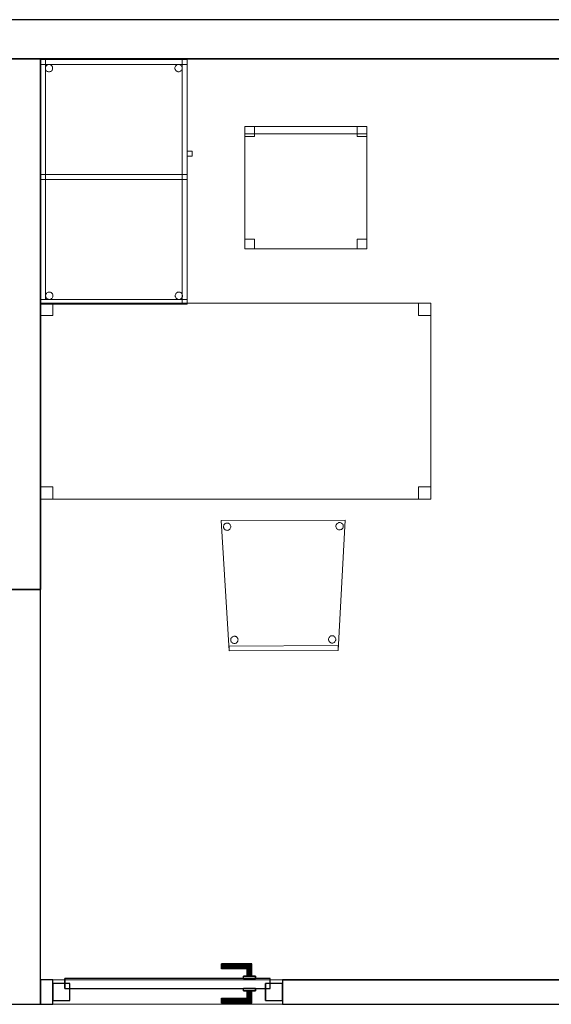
# Model space of a CAD drawing. Header units: metres. Extents: x 397.7 to 427.5, y 12.7 to 28.4.
# Tile 120 of 124: x 421.4 to 423.6, y 24.2 to 28.2. Entities that reach past the tile are written whole.
import ezdxf

# ---------------------------------------------------------------- set-up
doc = ezdxf.new("R2010")
doc.units = ezdxf.units.M
doc.layers.add('01_CARPINTERIA', color=5, linetype='Continuous', lineweight=25, true_color=0x0000ff)
doc.layers.add('01_SUELOS', color=7, linetype='Continuous', lineweight=25, true_color=0x007f00)
for name, color, linetype, lineweight in [('02_MOBILIARIO', 7, 'Continuous', 18), ('A-DETL-____-MBND', 7, 'Continuous', 18), ('A-GENM-____-OTLN', 7, 'Continuous', 18), ('A-WALL-____-MCUT', 7, 'Continuous', 25), ('A-WALL-____-OTLN', 7, 'Continuous', 25)]:
    doc.layers.add(name, color=color, linetype=linetype, lineweight=lineweight)

# ---------------------------------------------------------------- blocks, each defined once
blk = doc.blocks.new('Family - LONDR55-XX_ZZ-ARQ-CAA-M3D-Londres55-152793-05_PCI_P2')
at = {"layer": '01_SUELOS', "color": 9, "true_color": 0xaad4aa}
for p, q in [((23.2098, 14.9476), (23.2098, 12.7788)), ((23.2098, 12.7788), (23.2098, 14.9476)), ((28.5137, 14.9476), (23.2098, 14.9476)), ((23.2098, 14.9476), (28.5137, 14.9476)), ((23.2098, 12.7788), (18.6298, 12.7788)), ((18.6298, 12.7788), (23.2098, 12.7788))]:
    blk.add_line(p, q, dxfattribs=at)
blk = doc.blocks.new('Family - Mampara P2-152826-05_PCI_P2')
at = {"layer": 'A-WALL-____-MCUT', "color": 253, "true_color": 0xaaaaaa}
for p, q in [((0.0207, 0.1), (0, 0)), ((3.5363, 0.1), (0.0207, 0.1)), ((3.5363, 0), (3.5363, 0.1)), ((4.4763, 0.1), (4.4763, 0)), ((4.5263, 0.1), (4.4763, 0.1)), ((4.5263, 0), (4.5263, 0.1)), ((0, 0), (3.5363, 0)), ((4.4763, 0), (4.5263, 0))]:
    blk.add_line(p, q, dxfattribs=at)
at = {"layer": 'A-WALL-____-OTLN', "color": 253, "true_color": 0xaaaaaa}
for p, q in [((0, 0), (0.0207, 0.1)), ((3.5363, 0.1), (0.0207, 0.1)), ((3.5363, 0), (3.5363, 0.1)), ((4.5263, 0.1), (4.4763, 0.1)), ((4.4763, 0.1), (4.4763, 0)), ((4.5263, 0), (4.5263, 0.1)), ((3.5363, 0), (0, 0)), ((4.4763, 0), (4.5263, 0))]:
    blk.add_line(p, q, dxfattribs=at)
at = {"layer": 'A-WALL-____-OTLN', "color": 253, "lineweight": 18, "true_color": 0xaaaaaa}
blk.add_line((0, 0), (4.5263, 0), dxfattribs=at)
blk = doc.blocks.new('Family - Vano puerta-152828-05_PCI_P2')
at = {"layer": 'A-GENM-____-OTLN', "color": 253, "true_color": 0xaaaaaa}
for p, q in [((422.497, 24.3048), (421.557, 24.3048)), ((421.557, 24.3048), (421.557, 24.2048)), ((421.557, 24.3048), (422.497, 24.3048)), ((421.557, 24.2048), (421.557, 24.3048)), ((422.497, 24.2048), (422.497, 24.3048)), ((422.497, 24.2048), (422.497, 24.3048)), ((421.557, 24.2048), (422.497, 24.2048)), ((422.497, 24.2048), (421.557, 24.2048))]:
    blk.add_line(p, q, dxfattribs=at)
blk = doc.blocks.new('Family - Cadira confident_P2-152872-05_PCI_P2')
at = {"layer": 'A-DETL-____-MBND', "color": 253, "true_color": 0xaaaaaa}
for p, q in [((0, 0.5325), (0.5065, 0.5347)), ((0.5065, 0.5347), (0, 0.5325)), ((0.0323, 0), (0, 0.5325)), ((0, 0.5325), (0.0323, 0)), ((0.4768, 0.5224), (0.4792, 0.5235)), ((0.4792, 0.5235), (0.4768, 0.5224)), ((0.5065, 0.5347), (0.4788, 0.0019)), ((0.4788, 0.0019), (0.5065, 0.5347)), ((0.4792, 0.5235), (0.4817, 0.5242)), ((0.4817, 0.5242), (0.4792, 0.5235)), ((0.4817, 0.5242), (0.4843, 0.5244)), ((0.4843, 0.5244), (0.4817, 0.5242)), ((0.4843, 0.5244), (0.4869, 0.5242)), ((0.4869, 0.5242), (0.4843, 0.5244)), ((0.4869, 0.5242), (0.4894, 0.5235)), ((0.4894, 0.5235), (0.4869, 0.5242)), ((0.4894, 0.5235), (0.4917, 0.5224)), ((0.4917, 0.5224), (0.4894, 0.5235)), ((0.0094, 0.5074), (0.0096, 0.51)), ((0.0096, 0.51), (0.0094, 0.5074)), ((0.0096, 0.5048), (0.0094, 0.5074)), ((0.0094, 0.5074), (0.0096, 0.5048)), ((0.0096, 0.51), (0.0103, 0.5125)), ((0.0103, 0.5125), (0.0096, 0.51)), ((0.0103, 0.5023), (0.0096, 0.5048)), ((0.0096, 0.5048), (0.0103, 0.5023)), ((0.0103, 0.5125), (0.0114, 0.5149)), ((0.0114, 0.5149), (0.0103, 0.5125)), ((0.0114, 0.5), (0.0103, 0.5023)), ((0.0103, 0.5023), (0.0114, 0.5)), ((0.0114, 0.5149), (0.0128, 0.517)), ((0.0128, 0.517), (0.0114, 0.5149)), ((0.0129, 0.4978), (0.0114, 0.5)), ((0.0114, 0.5), (0.0129, 0.4978)), ((0.0128, 0.517), (0.0147, 0.5189)), ((0.0147, 0.5189), (0.0128, 0.517)), ((0.0148, 0.496), (0.0129, 0.4978)), ((0.0129, 0.4978), (0.0148, 0.496)), ((0.0147, 0.5189), (0.0168, 0.5204)), ((0.0168, 0.5204), (0.0147, 0.5189)), ((0.0169, 0.4945), (0.0148, 0.496)), ((0.0148, 0.496), (0.0169, 0.4945)), ((0.0168, 0.5204), (0.0192, 0.5215)), ((0.0192, 0.5215), (0.0168, 0.5204)), ((0.0193, 0.4934), (0.0169, 0.4945)), ((0.0169, 0.4945), (0.0193, 0.4934)), ((0.0192, 0.5215), (0.0217, 0.5222)), ((0.0217, 0.5222), (0.0192, 0.5215)), ((0.0218, 0.4928), (0.0193, 0.4934)), ((0.0193, 0.4934), (0.0218, 0.4928)), ((0.0217, 0.5222), (0.0243, 0.5224)), ((0.0243, 0.5224), (0.0217, 0.5222)), ((0.0244, 0.4925), (0.0218, 0.4928)), ((0.0218, 0.4928), (0.0244, 0.4925)), ((0.0243, 0.5224), (0.0269, 0.5222)), ((0.0269, 0.5222), (0.0243, 0.5224)), ((0.027, 0.4928), (0.0244, 0.4925)), ((0.0244, 0.4925), (0.027, 0.4928)), ((0.0269, 0.5222), (0.0294, 0.5215)), ((0.0294, 0.5215), (0.0269, 0.5222)), ((0.0295, 0.4935), (0.027, 0.4928)), ((0.027, 0.4928), (0.0295, 0.4935)), ((0.0294, 0.5215), (0.0317, 0.5204)), ((0.0317, 0.5204), (0.0294, 0.5215)), ((0.0319, 0.4946), (0.0295, 0.4935)), ((0.0295, 0.4935), (0.0319, 0.4946)), ((0.0317, 0.5204), (0.0339, 0.519)), ((0.0339, 0.519), (0.0317, 0.5204)), ((0.034, 0.4961), (0.0319, 0.4946)), ((0.0319, 0.4946), (0.034, 0.4961)), ((0.0339, 0.519), (0.0357, 0.5171)), ((0.0357, 0.5171), (0.0339, 0.519)), ((0.0358, 0.4979), (0.034, 0.4961)), ((0.034, 0.4961), (0.0358, 0.4979)), ((0.0357, 0.5171), (0.0372, 0.515)), ((0.0372, 0.515), (0.0357, 0.5171)), ((0.0373, 0.5001), (0.0358, 0.4979)), ((0.0358, 0.4979), (0.0373, 0.5001)), ((0.0372, 0.515), (0.0383, 0.5127)), ((0.0383, 0.5127), (0.0372, 0.515)), ((0.0384, 0.5024), (0.0373, 0.5001)), ((0.0373, 0.5001), (0.0384, 0.5024)), ((0.0383, 0.5127), (0.039, 0.5101)), ((0.039, 0.5101), (0.0383, 0.5127)), ((0.0391, 0.505), (0.0384, 0.5024)), ((0.0384, 0.5024), (0.0391, 0.505)), ((0.039, 0.5101), (0.0393, 0.5075)), ((0.0393, 0.5075), (0.039, 0.5101)), ((0.0393, 0.5075), (0.0391, 0.505)), ((0.0391, 0.505), (0.0393, 0.5075)), ((0.4694, 0.5094), (0.4696, 0.512)), ((0.4696, 0.512), (0.4694, 0.5094)), ((0.4696, 0.5068), (0.4694, 0.5094)), ((0.4694, 0.5094), (0.4696, 0.5068)), ((0.4696, 0.512), (0.4703, 0.5145)), ((0.4703, 0.5145), (0.4696, 0.512)), ((0.4703, 0.5043), (0.4696, 0.5068)), ((0.4696, 0.5068), (0.4703, 0.5043)), ((0.4703, 0.5145), (0.4714, 0.5169)), ((0.4714, 0.5169), (0.4703, 0.5145)), ((0.4714, 0.502), (0.4703, 0.5043)), ((0.4703, 0.5043), (0.4714, 0.502)), ((0.4714, 0.5169), (0.4728, 0.519)), ((0.4728, 0.519), (0.4714, 0.5169)), ((0.4729, 0.4998), (0.4714, 0.502)), ((0.4714, 0.502), (0.4729, 0.4998)), ((0.4728, 0.519), (0.4747, 0.5209)), ((0.4747, 0.5209), (0.4728, 0.519)), ((0.4748, 0.498), (0.4729, 0.4998)), ((0.4729, 0.4998), (0.4748, 0.498)), ((0.4747, 0.5209), (0.4768, 0.5224)), ((0.4768, 0.5224), (0.4747, 0.5209)), ((0.4769, 0.4965), (0.4748, 0.498)), ((0.4748, 0.498), (0.4769, 0.4965)), ((0.4793, 0.4954), (0.4769, 0.4965)), ((0.4769, 0.4965), (0.4793, 0.4954)), ((0.4818, 0.4948), (0.4793, 0.4954)), ((0.4793, 0.4954), (0.4818, 0.4948)), ((0.4844, 0.4945), (0.4818, 0.4948)), ((0.4818, 0.4948), (0.4844, 0.4945)), ((0.487, 0.4948), (0.4844, 0.4945)), ((0.4844, 0.4945), (0.487, 0.4948)), ((0.4895, 0.4955), (0.487, 0.4948)), ((0.487, 0.4948), (0.4895, 0.4955)), ((0.4919, 0.4966), (0.4895, 0.4955)), ((0.4895, 0.4955), (0.4919, 0.4966)), ((0.4917, 0.5224), (0.4939, 0.521)), ((0.4939, 0.521), (0.4917, 0.5224)), ((0.494, 0.4981), (0.4919, 0.4966)), ((0.4919, 0.4966), (0.494, 0.4981)), ((0.4939, 0.521), (0.4957, 0.5191)), ((0.4957, 0.5191), (0.4939, 0.521)), ((0.4958, 0.4999), (0.494, 0.4981)), ((0.494, 0.4981), (0.4958, 0.4999)), ((0.4957, 0.5191), (0.4972, 0.517)), ((0.4972, 0.517), (0.4957, 0.5191)), ((0.4973, 0.5021), (0.4958, 0.4999)), ((0.4958, 0.4999), (0.4973, 0.5021)), ((0.4972, 0.517), (0.4983, 0.5146)), ((0.4983, 0.5146), (0.4972, 0.517)), ((0.4984, 0.5044), (0.4973, 0.5021)), ((0.4973, 0.5021), (0.4984, 0.5044)), ((0.4983, 0.5146), (0.499, 0.5121)), ((0.499, 0.5121), (0.4983, 0.5146)), ((0.4991, 0.5069), (0.4984, 0.5044)), ((0.4984, 0.5044), (0.4991, 0.5069)), ((0.499, 0.5121), (0.4993, 0.5095)), ((0.4993, 0.5095), (0.499, 0.5121)), ((0.4993, 0.5095), (0.4991, 0.5069)), ((0.4991, 0.5069), (0.4993, 0.5095)), ((0.039, 0.0451), (0.0393, 0.0477)), ((0.0393, 0.0477), (0.039, 0.0451)), ((0.0393, 0.0425), (0.039, 0.0451)), ((0.039, 0.0451), (0.0393, 0.0425)), ((0.0393, 0.0477), (0.0399, 0.0502)), ((0.0399, 0.0502), (0.0393, 0.0477)), ((0.04, 0.04), (0.0393, 0.0425)), ((0.0393, 0.0425), (0.04, 0.04)), ((0.0399, 0.0502), (0.041, 0.0526)), ((0.041, 0.0526), (0.0399, 0.0502)), ((0.041, 0.0526), (0.0425, 0.0548)), ((0.0425, 0.0548), (0.041, 0.0526)), ((0.0425, 0.0548), (0.0443, 0.0566)), ((0.0443, 0.0566), (0.0425, 0.0548)), ((0.0443, 0.0566), (0.0465, 0.0581)), ((0.0465, 0.0581), (0.0443, 0.0566)), ((0.0465, 0.0581), (0.0488, 0.0592)), ((0.0488, 0.0592), (0.0465, 0.0581)), ((0.0488, 0.0592), (0.0513, 0.0599)), ((0.0513, 0.0599), (0.0488, 0.0592)), ((0.0513, 0.0599), (0.0539, 0.0601)), ((0.0539, 0.0601), (0.0513, 0.0599)), ((0.0539, 0.0601), (0.0565, 0.0599)), ((0.0565, 0.0599), (0.0539, 0.0601)), ((0.0565, 0.0599), (0.059, 0.0593)), ((0.059, 0.0593), (0.0565, 0.0599)), ((0.059, 0.0593), (0.0614, 0.0582)), ((0.0614, 0.0582), (0.059, 0.0593)), ((0.0614, 0.0582), (0.0635, 0.0567)), ((0.0635, 0.0567), (0.0614, 0.0582)), ((0.0635, 0.0567), (0.0654, 0.0548)), ((0.0654, 0.0548), (0.0635, 0.0567)), ((0.0654, 0.0548), (0.0669, 0.0527)), ((0.0669, 0.0527), (0.0654, 0.0548)), ((0.0669, 0.0527), (0.068, 0.0504)), ((0.068, 0.0504), (0.0669, 0.0527)), ((0.068, 0.0504), (0.0687, 0.0479)), ((0.0687, 0.0479), (0.068, 0.0504)), ((0.0687, 0.0427), (0.068, 0.0401)), ((0.068, 0.0401), (0.0687, 0.0427)), ((0.0687, 0.0479), (0.0689, 0.0453)), ((0.0689, 0.0453), (0.0687, 0.0479)), ((0.0689, 0.0453), (0.0687, 0.0427)), ((0.0687, 0.0427), (0.0689, 0.0453)), ((0.439, 0.0469), (0.4393, 0.0495)), ((0.4393, 0.0495), (0.439, 0.0469)), ((0.4393, 0.0443), (0.439, 0.0469)), ((0.439, 0.0469), (0.4393, 0.0443)), ((0.4393, 0.0495), (0.4399, 0.052)), ((0.4399, 0.052), (0.4393, 0.0495)), ((0.44, 0.0418), (0.4393, 0.0443)), ((0.4393, 0.0443), (0.44, 0.0418)), ((0.4399, 0.052), (0.441, 0.0543)), ((0.441, 0.0543), (0.4399, 0.052)), ((0.4411, 0.0394), (0.44, 0.0418)), ((0.44, 0.0418), (0.4411, 0.0394)), ((0.441, 0.0543), (0.4425, 0.0565)), ((0.4425, 0.0565), (0.441, 0.0543)), ((0.4425, 0.0565), (0.4443, 0.0583)), ((0.4443, 0.0583), (0.4425, 0.0565)), ((0.4443, 0.0583), (0.4465, 0.0598)), ((0.4465, 0.0598), (0.4443, 0.0583)), ((0.4465, 0.0598), (0.4488, 0.061)), ((0.4488, 0.061), (0.4465, 0.0598)), ((0.4488, 0.061), (0.4513, 0.0616)), ((0.4513, 0.0616), (0.4488, 0.061)), ((0.4513, 0.0616), (0.4539, 0.0619)), ((0.4539, 0.0619), (0.4513, 0.0616)), ((0.4539, 0.0619), (0.4565, 0.0617)), ((0.4565, 0.0617), (0.4539, 0.0619)), ((0.4565, 0.0617), (0.459, 0.061)), ((0.459, 0.061), (0.4565, 0.0617)), ((0.459, 0.061), (0.4614, 0.0599)), ((0.4614, 0.0599), (0.459, 0.061)), ((0.4614, 0.0599), (0.4635, 0.0584)), ((0.4635, 0.0584), (0.4614, 0.0599)), ((0.4635, 0.0584), (0.4654, 0.0566)), ((0.4654, 0.0566), (0.4635, 0.0584)), ((0.4654, 0.0566), (0.4669, 0.0545)), ((0.4669, 0.0545), (0.4654, 0.0566)), ((0.4669, 0.0545), (0.468, 0.0521)), ((0.468, 0.0521), (0.4669, 0.0545)), ((0.468, 0.0419), (0.4669, 0.0395)), ((0.4669, 0.0395), (0.468, 0.0419)), ((0.468, 0.0521), (0.4687, 0.0496)), ((0.4687, 0.0496), (0.468, 0.0521)), ((0.4687, 0.0444), (0.468, 0.0419)), ((0.468, 0.0419), (0.4687, 0.0444)), ((0.4687, 0.0496), (0.4689, 0.047)), ((0.4689, 0.047), (0.4687, 0.0496)), ((0.4689, 0.047), (0.4687, 0.0444)), ((0.4687, 0.0444), (0.4689, 0.047)), ((0.0322, 0.02), (0.4787, 0.0219)), ((0.4787, 0.0219), (0.0322, 0.02)), ((0.0323, 0), (0.0322, 0.02)), ((0.0322, 0.02), (0.0323, 0)), ((0.4788, 0.0019), (0.0323, 0)), ((0.0323, 0), (0.4788, 0.0019)), ((0.4788, 0.0019), (0.0323, 0)), ((0.0323, 0), (0.4788, 0.0019)), ((0.0411, 0.0377), (0.04, 0.04)), ((0.04, 0.04), (0.0411, 0.0377)), ((0.0426, 0.0355), (0.0411, 0.0377)), ((0.0411, 0.0377), (0.0426, 0.0355)), ((0.0444, 0.0337), (0.0426, 0.0355)), ((0.0426, 0.0355), (0.0444, 0.0337)), ((0.0466, 0.0322), (0.0444, 0.0337)), ((0.0444, 0.0337), (0.0466, 0.0322)), ((0.0489, 0.0311), (0.0466, 0.0322)), ((0.0466, 0.0322), (0.0489, 0.0311)), ((0.0515, 0.0305), (0.0489, 0.0311)), ((0.0489, 0.0311), (0.0515, 0.0305)), ((0.054, 0.0303), (0.0515, 0.0305)), ((0.0515, 0.0305), (0.054, 0.0303)), ((0.0566, 0.0305), (0.054, 0.0303)), ((0.054, 0.0303), (0.0566, 0.0305)), ((0.0592, 0.0312), (0.0566, 0.0305)), ((0.0566, 0.0305), (0.0592, 0.0312)), ((0.0615, 0.0323), (0.0592, 0.0312)), ((0.0592, 0.0312), (0.0615, 0.0323)), ((0.0636, 0.0338), (0.0615, 0.0323)), ((0.0615, 0.0323), (0.0636, 0.0338)), ((0.0655, 0.0356), (0.0636, 0.0338)), ((0.0636, 0.0338), (0.0655, 0.0356)), ((0.067, 0.0378), (0.0655, 0.0356)), ((0.0655, 0.0356), (0.067, 0.0378)), ((0.068, 0.0401), (0.067, 0.0378)), ((0.067, 0.0378), (0.068, 0.0401)), ((0.4426, 0.0373), (0.4411, 0.0394)), ((0.4411, 0.0394), (0.4426, 0.0373)), ((0.4444, 0.0355), (0.4426, 0.0373)), ((0.4426, 0.0373), (0.4444, 0.0355)), ((0.4466, 0.034), (0.4444, 0.0355)), ((0.4444, 0.0355), (0.4466, 0.034)), ((0.4489, 0.0329), (0.4466, 0.034)), ((0.4466, 0.034), (0.4489, 0.0329)), ((0.4514, 0.0322), (0.4489, 0.0329)), ((0.4489, 0.0329), (0.4514, 0.0322)), ((0.454, 0.032), (0.4514, 0.0322)), ((0.4514, 0.0322), (0.454, 0.032)), ((0.4566, 0.0322), (0.454, 0.032)), ((0.454, 0.032), (0.4566, 0.0322)), ((0.4591, 0.0329), (0.4566, 0.0322)), ((0.4566, 0.0322), (0.4591, 0.0329)), ((0.4615, 0.034), (0.4591, 0.0329)), ((0.4591, 0.0329), (0.4615, 0.034)), ((0.4636, 0.0355), (0.4615, 0.034)), ((0.4615, 0.034), (0.4636, 0.0355)), ((0.4655, 0.0374), (0.4636, 0.0355)), ((0.4636, 0.0355), (0.4655, 0.0374)), ((0.4669, 0.0395), (0.4655, 0.0374)), ((0.4655, 0.0374), (0.4669, 0.0395)), ((0.4787, 0.0219), (0.4788, 0.0019)), ((0.4788, 0.0019), (0.4787, 0.0219))]:
    blk.add_line(p, q, dxfattribs=at)
blk = doc.blocks.new('Family - Taula 100X60_P2-152937-05_PCI_P2')
at = {"layer": 'A-DETL-____-MBND', "color": 253, "true_color": 0xaaaaaa}
for p, q in [((0, 0), (0, 1)), ((0, 1), (0.58, 1)), ((0, 1), (0, 0)), ((0.58, 1), (0, 1)), ((0, 0.02), (0, 1)), ((0, 1), (0.02, 1)), ((0, 1), (0.02, 1)), ((0, 1), (0, 0.02)), ((0, 0.98), (0, 1)), ((0, 1), (0, 0.98)), ((0, 1), (0.6, 1)), ((0.6, 1), (0, 1)), ((0.6, 1), (0, 1)), ((0, 1), (0.6, 1)), ((0, 1), (0, 0)), ((0, 0), (0, 1)), ((0.6, 1), (0, 1)), ((0, 1), (0.6, 1)), ((0, 1), (0, 0)), ((0, 0), (0, 1)), ((0.6, 0.98), (0, 0.98)), ((0, 0.98), (0.6, 0.98)), ((0.02, 1), (0.02, 0.02)), ((0.02, 0.02), (0.02, 1)), ((0.02, 0.9647), (0.0203, 0.9673)), ((0.0203, 0.9673), (0.02, 0.9647)), ((0.0203, 0.9673), (0.0209, 0.9698)), ((0.0209, 0.9698), (0.0203, 0.9673)), ((0.0209, 0.9698), (0.022, 0.9722)), ((0.022, 0.9722), (0.0209, 0.9698)), ((0.022, 0.9722), (0.0235, 0.9743)), ((0.0235, 0.9743), (0.022, 0.9722)), ((0.0235, 0.9743), (0.0254, 0.9762)), ((0.0254, 0.9762), (0.0235, 0.9743)), ((0.0254, 0.9762), (0.0275, 0.9776)), ((0.0275, 0.9776), (0.0254, 0.9762)), ((0.0275, 0.9776), (0.0299, 0.9787)), ((0.0299, 0.9787), (0.0275, 0.9776)), ((0.0299, 0.9787), (0.0324, 0.9794)), ((0.0324, 0.9794), (0.0299, 0.9787)), ((0.0324, 0.9794), (0.035, 0.9796)), ((0.035, 0.9796), (0.0324, 0.9794)), ((0.035, 0.9796), (0.0376, 0.9794)), ((0.0376, 0.9794), (0.035, 0.9796)), ((0.0376, 0.9794), (0.0401, 0.9787)), ((0.0401, 0.9787), (0.0376, 0.9794)), ((0.0401, 0.9787), (0.0424, 0.9776)), ((0.0424, 0.9776), (0.0401, 0.9787)), ((0.0424, 0.9776), (0.0446, 0.9762)), ((0.0446, 0.9762), (0.0424, 0.9776)), ((0.0446, 0.9762), (0.0464, 0.9743)), ((0.0464, 0.9743), (0.0446, 0.9762)), ((0.0464, 0.9743), (0.0479, 0.9722)), ((0.0479, 0.9722), (0.0464, 0.9743)), ((0.0479, 0.9722), (0.049, 0.9698)), ((0.049, 0.9698), (0.0479, 0.9722)), ((0.049, 0.9698), (0.0497, 0.9673)), ((0.0497, 0.9673), (0.049, 0.9698)), ((0.0497, 0.9673), (0.0499, 0.9647)), ((0.0499, 0.9647), (0.0497, 0.9673)), ((0.5501, 0.965), (0.5503, 0.9676)), ((0.5503, 0.9676), (0.5501, 0.965)), ((0.5503, 0.9676), (0.551, 0.9702)), ((0.551, 0.9702), (0.5503, 0.9676)), ((0.551, 0.9702), (0.5521, 0.9725)), ((0.5521, 0.9725), (0.551, 0.9702)), ((0.5521, 0.9725), (0.5536, 0.9746)), ((0.5536, 0.9746), (0.5521, 0.9725)), ((0.5536, 0.9746), (0.5554, 0.9765)), ((0.5554, 0.9765), (0.5536, 0.9746)), ((0.5554, 0.9765), (0.5575, 0.978)), ((0.5575, 0.978), (0.5554, 0.9765)), ((0.5575, 0.978), (0.5599, 0.9791)), ((0.5599, 0.9791), (0.5575, 0.978)), ((0.5599, 0.9791), (0.5624, 0.9798)), ((0.5624, 0.9798), (0.5599, 0.9791)), ((0.5624, 0.9798), (0.565, 0.98)), ((0.565, 0.98), (0.5624, 0.9798)), ((0.565, 0.98), (0.5676, 0.9798)), ((0.5676, 0.9798), (0.565, 0.98)), ((0.5676, 0.9798), (0.5701, 0.9791)), ((0.5701, 0.9791), (0.5676, 0.9798)), ((0.5701, 0.9791), (0.5725, 0.978)), ((0.5725, 0.978), (0.5701, 0.9791)), ((0.5725, 0.978), (0.5746, 0.9765)), ((0.5746, 0.9765), (0.5725, 0.978)), ((0.5746, 0.9765), (0.5764, 0.9746)), ((0.5764, 0.9746), (0.5746, 0.9765)), ((0.5764, 0.9746), (0.5779, 0.9725)), ((0.5779, 0.9725), (0.5764, 0.9746)), ((0.5779, 0.9725), (0.579, 0.9702)), ((0.579, 0.9702), (0.5779, 0.9725)), ((0.579, 0.9702), (0.5797, 0.9676)), ((0.5797, 0.9676), (0.579, 0.9702)), ((0.5797, 0.9676), (0.5799, 0.965)), ((0.5799, 0.965), (0.5797, 0.9676)), ((0.58, 0.51), (0.58, 1)), ((0.58, 1), (0.6, 1)), ((0.58, 1), (0.6, 1)), ((0.58, 1), (0.58, 0.51)), ((0.58, 1), (0.58, 0)), ((0.58, 0), (0.58, 1)), ((0.6, 1), (0.6, 0.51)), ((0.6, 0.51), (0.6, 1)), ((0.6, 1), (0.6, 0.98)), ((0.6, 1), (0.6, 0.98)), ((0.6, 0), (0.6, 1)), ((0.6, 1), (0.6, 0)), ((0.6, 0), (0.6, 1)), ((0.6, 1), (0.6, 0)), ((0.0203, 0.9621), (0.02, 0.9647)), ((0.02, 0.9647), (0.0203, 0.9621)), ((0.0209, 0.9596), (0.0203, 0.9621)), ((0.0203, 0.9621), (0.0209, 0.9596)), ((0.022, 0.9572), (0.0209, 0.9596)), ((0.0209, 0.9596), (0.022, 0.9572)), ((0.0235, 0.9551), (0.022, 0.9572)), ((0.022, 0.9572), (0.0235, 0.9551)), ((0.0254, 0.9533), (0.0235, 0.9551)), ((0.0235, 0.9551), (0.0254, 0.9533)), ((0.0275, 0.9518), (0.0254, 0.9533)), ((0.0254, 0.9533), (0.0275, 0.9518)), ((0.0299, 0.9507), (0.0275, 0.9518)), ((0.0275, 0.9518), (0.0299, 0.9507)), ((0.0324, 0.95), (0.0299, 0.9507)), ((0.0299, 0.9507), (0.0324, 0.95)), ((0.035, 0.9498), (0.0324, 0.95)), ((0.0324, 0.95), (0.035, 0.9498)), ((0.0376, 0.95), (0.035, 0.9498)), ((0.035, 0.9498), (0.0376, 0.95)), ((0.0401, 0.9507), (0.0376, 0.95)), ((0.0376, 0.95), (0.0401, 0.9507)), ((0.0424, 0.9518), (0.0401, 0.9507)), ((0.0401, 0.9507), (0.0424, 0.9518)), ((0.0446, 0.9533), (0.0424, 0.9518)), ((0.0424, 0.9518), (0.0446, 0.9533)), ((0.0464, 0.9551), (0.0446, 0.9533)), ((0.0446, 0.9533), (0.0464, 0.9551)), ((0.0479, 0.9572), (0.0464, 0.9551)), ((0.0464, 0.9551), (0.0479, 0.9572)), ((0.049, 0.9596), (0.0479, 0.9572)), ((0.0479, 0.9572), (0.049, 0.9596)), ((0.0497, 0.9621), (0.049, 0.9596)), ((0.049, 0.9596), (0.0497, 0.9621)), ((0.0499, 0.9647), (0.0497, 0.9621)), ((0.0497, 0.9621), (0.0499, 0.9647)), ((0.5503, 0.9625), (0.5501, 0.965)), ((0.5501, 0.965), (0.5503, 0.9625)), ((0.551, 0.9599), (0.5503, 0.9625)), ((0.5503, 0.9625), (0.551, 0.9599)), ((0.5521, 0.9576), (0.551, 0.9599)), ((0.551, 0.9599), (0.5521, 0.9576)), ((0.5536, 0.9554), (0.5521, 0.9576)), ((0.5521, 0.9576), (0.5536, 0.9554)), ((0.5554, 0.9536), (0.5536, 0.9554)), ((0.5536, 0.9554), (0.5554, 0.9536)), ((0.5575, 0.9521), (0.5554, 0.9536)), ((0.5554, 0.9536), (0.5575, 0.9521)), ((0.5599, 0.951), (0.5575, 0.9521)), ((0.5575, 0.9521), (0.5599, 0.951)), ((0.5624, 0.9503), (0.5599, 0.951)), ((0.5599, 0.951), (0.5624, 0.9503)), ((0.565, 0.9501), (0.5624, 0.9503)), ((0.5624, 0.9503), (0.565, 0.9501)), ((0.5676, 0.9503), (0.565, 0.9501)), ((0.565, 0.9501), (0.5676, 0.9503)), ((0.5701, 0.951), (0.5676, 0.9503)), ((0.5676, 0.9503), (0.5701, 0.951)), ((0.5725, 0.9521), (0.5701, 0.951)), ((0.5701, 0.951), (0.5725, 0.9521)), ((0.5746, 0.9536), (0.5725, 0.9521)), ((0.5725, 0.9521), (0.5746, 0.9536)), ((0.5764, 0.9554), (0.5746, 0.9536)), ((0.5746, 0.9536), (0.5764, 0.9554)), ((0.5779, 0.9576), (0.5764, 0.9554)), ((0.5764, 0.9554), (0.5779, 0.9576)), ((0.579, 0.9599), (0.5779, 0.9576)), ((0.5779, 0.9576), (0.579, 0.9599)), ((0.5797, 0.9625), (0.579, 0.9599)), ((0.579, 0.9599), (0.5797, 0.9625)), ((0.5799, 0.965), (0.5797, 0.9625)), ((0.5797, 0.9625), (0.5799, 0.965)), ((0.6, 0.6056), (0.6, 0.6256)), ((0.6, 0.6256), (0.62, 0.6256)), ((0.6, 0.6256), (0.6, 0.6056)), ((0.62, 0.6256), (0.6, 0.6256)), ((0.62, 0.6056), (0.6, 0.6056)), ((0.6, 0.6056), (0.62, 0.6056)), ((0.62, 0.6256), (0.62, 0.6056)), ((0.62, 0.6056), (0.62, 0.6256)), ((0, 0.51), (0, 0.53)), ((0, 0.53), (0, 0.51)), ((0, 0.53), (0.6, 0.53)), ((0.6, 0.53), (0, 0.53)), ((0, 0.51), (0, 0.53)), ((0, 0.53), (0, 0.51)), ((0, 0.53), (0.58, 0.53)), ((0.58, 0.53), (0, 0.53)), ((0.58, 0.53), (0.58, 0.51)), ((0.58, 0.53), (0.58, 0.51)), ((0.6, 0.53), (0.6, 0.51)), ((0.6, 0.53), (0.6, 0.51)), ((0.6, 0.51), (0, 0.51)), ((0, 0.51), (0.6, 0.51)), ((0.58, 0.51), (0, 0.51)), ((0, 0.51), (0.58, 0.51)), ((0.6, 0.51), (0.58, 0.51)), ((0.58, 0.51), (0.6, 0.51)), ((0.0221, 0.0401), (0.0232, 0.0425)), ((0.0232, 0.0425), (0.0221, 0.0401)), ((0.0232, 0.0425), (0.0247, 0.0446)), ((0.0247, 0.0446), (0.0232, 0.0425)), ((0.0247, 0.0446), (0.0266, 0.0464)), ((0.0266, 0.0464), (0.0247, 0.0446)), ((0.0266, 0.0464), (0.0287, 0.0479)), ((0.0287, 0.0479), (0.0266, 0.0464)), ((0.0287, 0.0479), (0.0311, 0.049)), ((0.0311, 0.049), (0.0287, 0.0479)), ((0.0311, 0.049), (0.0336, 0.0497)), ((0.0336, 0.0497), (0.0311, 0.049)), ((0.0336, 0.0497), (0.0362, 0.0499)), ((0.0362, 0.0499), (0.0336, 0.0497)), ((0.0362, 0.0499), (0.0388, 0.0497)), ((0.0388, 0.0497), (0.0362, 0.0499)), ((0.0388, 0.0497), (0.0413, 0.049)), ((0.0413, 0.049), (0.0388, 0.0497)), ((0.0413, 0.049), (0.0436, 0.0479)), ((0.0436, 0.0479), (0.0413, 0.049)), ((0.0436, 0.0479), (0.0458, 0.0464)), ((0.0458, 0.0464), (0.0436, 0.0479)), ((0.0458, 0.0464), (0.0476, 0.0446)), ((0.0476, 0.0446), (0.0458, 0.0464)), ((0.0476, 0.0446), (0.0491, 0.0425)), ((0.0491, 0.0425), (0.0476, 0.0446)), ((0.0491, 0.0425), (0.0502, 0.0401)), ((0.0502, 0.0401), (0.0491, 0.0425)), ((0.5521, 0.0401), (0.5532, 0.0425)), ((0.5532, 0.0425), (0.5521, 0.0401)), ((0.5532, 0.0425), (0.5547, 0.0446)), ((0.5547, 0.0446), (0.5532, 0.0425)), ((0.5547, 0.0446), (0.5566, 0.0464)), ((0.5566, 0.0464), (0.5547, 0.0446)), ((0.5566, 0.0464), (0.5587, 0.0479)), ((0.5587, 0.0479), (0.5566, 0.0464)), ((0.5587, 0.0479), (0.5611, 0.049)), ((0.5611, 0.049), (0.5587, 0.0479)), ((0.5611, 0.049), (0.5636, 0.0497)), ((0.5636, 0.0497), (0.5611, 0.049)), ((0.5636, 0.0497), (0.5662, 0.0499)), ((0.5662, 0.0499), (0.5636, 0.0497)), ((0.5662, 0.0499), (0.5688, 0.0497)), ((0.5688, 0.0497), (0.5662, 0.0499)), ((0.5688, 0.0497), (0.5713, 0.049)), ((0.5713, 0.049), (0.5688, 0.0497)), ((0.5713, 0.049), (0.5736, 0.0479)), ((0.5736, 0.0479), (0.5713, 0.049)), ((0.5736, 0.0479), (0.5758, 0.0464)), ((0.5758, 0.0464), (0.5736, 0.0479)), ((0.5758, 0.0464), (0.5776, 0.0446)), ((0.5776, 0.0446), (0.5758, 0.0464)), ((0.5776, 0.0446), (0.5791, 0.0425)), ((0.5791, 0.0425), (0.5776, 0.0446)), ((0.5791, 0.0425), (0.5802, 0.0401)), ((0.5802, 0.0401), (0.5791, 0.0425)), ((0.02, 0.02), (0, 0.02)), ((0, 0.02), (0.02, 0.02)), ((0, 0), (0, 0.02)), ((0, 0.02), (0, 0)), ((0, 0.02), (0.6, 0.02)), ((0.6, 0.02), (0, 0.02)), ((0.58, 0), (0, 0)), ((0, 0), (0.58, 0)), ((0, 0), (0.6, 0)), ((0, 0), (0.6, 0)), ((0.6, 0), (0, 0)), ((0, 0), (0.6, 0)), ((0.6, 0), (0, 0)), ((0.0212, 0.035), (0.0215, 0.0376)), ((0.0215, 0.0376), (0.0212, 0.035)), ((0.0215, 0.0324), (0.0212, 0.035)), ((0.0212, 0.035), (0.0215, 0.0324)), ((0.0215, 0.0376), (0.0221, 0.0401)), ((0.0221, 0.0401), (0.0215, 0.0376)), ((0.0221, 0.0299), (0.0215, 0.0324)), ((0.0215, 0.0324), (0.0221, 0.0299)), ((0.0232, 0.0275), (0.0221, 0.0299)), ((0.0221, 0.0299), (0.0232, 0.0275)), ((0.0247, 0.0254), (0.0232, 0.0275)), ((0.0232, 0.0275), (0.0247, 0.0254)), ((0.0266, 0.0236), (0.0247, 0.0254)), ((0.0247, 0.0254), (0.0266, 0.0236)), ((0.0287, 0.0221), (0.0266, 0.0236)), ((0.0266, 0.0236), (0.0287, 0.0221)), ((0.0311, 0.021), (0.0287, 0.0221)), ((0.0287, 0.0221), (0.0311, 0.021)), ((0.0336, 0.0203), (0.0311, 0.021)), ((0.0311, 0.021), (0.0336, 0.0203)), ((0.0362, 0.0201), (0.0336, 0.0203)), ((0.0336, 0.0203), (0.0362, 0.0201)), ((0.0388, 0.0203), (0.0362, 0.0201)), ((0.0362, 0.0201), (0.0388, 0.0203)), ((0.0413, 0.021), (0.0388, 0.0203)), ((0.0388, 0.0203), (0.0413, 0.021)), ((0.0436, 0.0221), (0.0413, 0.021)), ((0.0413, 0.021), (0.0436, 0.0221)), ((0.0458, 0.0236), (0.0436, 0.0221)), ((0.0436, 0.0221), (0.0458, 0.0236)), ((0.0476, 0.0254), (0.0458, 0.0236)), ((0.0458, 0.0236), (0.0476, 0.0254)), ((0.0491, 0.0275), (0.0476, 0.0254)), ((0.0476, 0.0254), (0.0491, 0.0275)), ((0.0502, 0.0299), (0.0491, 0.0275)), ((0.0491, 0.0275), (0.0502, 0.0299)), ((0.0502, 0.0401), (0.0509, 0.0376)), ((0.0509, 0.0376), (0.0502, 0.0401)), ((0.0509, 0.0324), (0.0502, 0.0299)), ((0.0502, 0.0299), (0.0509, 0.0324)), ((0.0509, 0.0376), (0.0511, 0.035)), ((0.0511, 0.035), (0.0509, 0.0376)), ((0.0511, 0.035), (0.0509, 0.0324)), ((0.0509, 0.0324), (0.0511, 0.035)), ((0.5512, 0.035), (0.5515, 0.0376)), ((0.5515, 0.0376), (0.5512, 0.035)), ((0.5515, 0.0324), (0.5512, 0.035)), ((0.5512, 0.035), (0.5515, 0.0324)), ((0.5515, 0.0376), (0.5521, 0.0401)), ((0.5521, 0.0401), (0.5515, 0.0376)), ((0.5521, 0.0299), (0.5515, 0.0324)), ((0.5515, 0.0324), (0.5521, 0.0299)), ((0.5532, 0.0275), (0.5521, 0.0299)), ((0.5521, 0.0299), (0.5532, 0.0275)), ((0.5547, 0.0254), (0.5532, 0.0275)), ((0.5532, 0.0275), (0.5547, 0.0254)), ((0.5566, 0.0236), (0.5547, 0.0254)), ((0.5547, 0.0254), (0.5566, 0.0236)), ((0.5587, 0.0221), (0.5566, 0.0236)), ((0.5566, 0.0236), (0.5587, 0.0221)), ((0.5611, 0.021), (0.5587, 0.0221)), ((0.5587, 0.0221), (0.5611, 0.021)), ((0.5636, 0.0203), (0.5611, 0.021)), ((0.5611, 0.021), (0.5636, 0.0203)), ((0.5662, 0.0201), (0.5636, 0.0203)), ((0.5636, 0.0203), (0.5662, 0.0201)), ((0.5688, 0.0203), (0.5662, 0.0201)), ((0.5662, 0.0201), (0.5688, 0.0203)), ((0.5713, 0.021), (0.5688, 0.0203)), ((0.5688, 0.0203), (0.5713, 0.021)), ((0.5736, 0.0221), (0.5713, 0.021)), ((0.5713, 0.021), (0.5736, 0.0221)), ((0.5758, 0.0236), (0.5736, 0.0221)), ((0.5736, 0.0221), (0.5758, 0.0236)), ((0.5776, 0.0254), (0.5758, 0.0236)), ((0.5758, 0.0236), (0.5776, 0.0254)), ((0.5791, 0.0275), (0.5776, 0.0254)), ((0.5776, 0.0254), (0.5791, 0.0275)), ((0.5802, 0.0299), (0.5791, 0.0275)), ((0.5791, 0.0275), (0.5802, 0.0299)), ((0.5802, 0.0401), (0.5809, 0.0376)), ((0.5809, 0.0376), (0.5802, 0.0401)), ((0.5809, 0.0324), (0.5802, 0.0299)), ((0.5802, 0.0299), (0.5809, 0.0324)), ((0.5809, 0.0376), (0.5811, 0.035)), ((0.5811, 0.035), (0.5809, 0.0376)), ((0.5811, 0.035), (0.5809, 0.0324)), ((0.5809, 0.0324), (0.5811, 0.035)), ((0.6, 0.02), (0.6, 0)), ((0.6, 0.02), (0.6, 0)), ((0.6, 0), (0, 0))]:
    blk.add_line(p, q, dxfattribs=at)
blk = doc.blocks.new('Family - Cadira d_Oficina_P2-152950-05_PCI_P2')
at = {"layer": 'A-DETL-____-MBND', "color": 253, "true_color": 0xaaaaaa}
for p, q in [((0, 0.47), (0, 0.5)), ((0, 0.5), (0.5, 0.5)), ((0.5, 0.5), (0, 0.5)), ((0, 0.5), (0, 0.47)), ((0, 0.46), (0, 0.5)), ((0, 0.5), (0.04, 0.5)), ((0.04, 0.5), (0, 0.5)), ((0, 0.5), (0, 0.46)), ((0, 0), (0, 0.5)), ((0, 0.5), (0.5, 0.5)), ((0.5, 0.5), (0, 0.5)), ((0, 0.5), (0, 0)), ((0.04, 0.5), (0.04, 0.46)), ((0.04, 0.46), (0.04, 0.5)), ((0.46, 0.46), (0.46, 0.5)), ((0.46, 0.5), (0.5, 0.5)), ((0.5, 0.5), (0.46, 0.5)), ((0.46, 0.5), (0.46, 0.46)), ((0.5, 0.5), (0.5, 0.46)), ((0.5, 0.46), (0.5, 0.5)), ((0.5, 0.5), (0.5, 0.47)), ((0.5, 0.47), (0.5, 0.5)), ((0.5, 0.5), (0.5, 0)), ((0.5, 0), (0.5, 0.5)), ((0.5, 0.47), (0, 0.47)), ((0, 0.47), (0.5, 0.47)), ((0.04, 0.46), (0, 0.46)), ((0, 0.46), (0.04, 0.46)), ((0.5, 0.46), (0.46, 0.46)), ((0.46, 0.46), (0.5, 0.46)), ((0, 0), (0, 0.04)), ((0, 0.04), (0.04, 0.04)), ((0.04, 0.04), (0, 0.04)), ((0, 0.04), (0, 0)), ((0.04, 0), (0, 0)), ((0, 0), (0.04, 0)), ((0.5, 0), (0, 0)), ((0, 0), (0.5, 0)), ((0.04, 0.04), (0.04, 0)), ((0.04, 0), (0.04, 0.04)), ((0.46, 0), (0.46, 0.04)), ((0.46, 0.04), (0.5, 0.04)), ((0.5, 0.04), (0.46, 0.04)), ((0.46, 0.04), (0.46, 0)), ((0.5, 0), (0.46, 0)), ((0.46, 0), (0.5, 0)), ((0.5, 0.04), (0.5, 0)), ((0.5, 0), (0.5, 0.04))]:
    blk.add_line(p, q, dxfattribs=at)
blk = doc.blocks.new('Family - Evans P2-153044-05_PCI_P2')
at = {"layer": 'A-WALL-____-MCUT', "color": 253, "true_color": 0xaaaaaa}
for p, q in [((3.8635, 0.17), (0, 0.17)), ((0, 0.17), (0, 0)), ((3.8635, 0), (3.8635, 0.17)), ((0, 0), (3.8635, 0))]:
    blk.add_line(p, q, dxfattribs=at)
at = {"layer": 'A-WALL-____-OTLN', "color": 253, "true_color": 0xaaaaaa}
for p, q in [((3.8635, 0.17), (0, 0.17)), ((0, 0.17), (0, 0)), ((3.8635, 0), (3.8635, 0.17)), ((0, 0), (3.8635, 0))]:
    blk.add_line(p, q, dxfattribs=at)
at = {"layer": 'A-WALL-____-OTLN', "color": 253, "lineweight": 18, "true_color": 0xaaaaaa}
blk.add_line((0, 0), (3.8635, 0), dxfattribs=at)
blk = doc.blocks.new('Family - Taula 160X80_P2-153046-05_PCI_P2')
at = {"layer": 'A-DETL-____-MBND', "color": 253, "true_color": 0xaaaaaa}
for p, q in [((0, 0.7501), (0, 0.8001)), ((0, 0.8001), (0.05, 0.8001)), ((0, 0.8001), (0, 0.7501)), ((0.05, 0.8001), (0, 0.8001)), ((0, 0), (0, 0.8001)), ((0, 0.8001), (1.5969, 0.8001)), ((0, 0.8001), (0, 0)), ((1.5969, 0.8001), (0, 0.8001)), ((0.05, 0.8001), (0.05, 0.7501)), ((0.05, 0.7501), (0.05, 0.8001)), ((1.5469, 0.7501), (1.5469, 0.8001)), ((1.5469, 0.8001), (1.5969, 0.8001)), ((1.5469, 0.8001), (1.5469, 0.7501)), ((1.5969, 0.8001), (1.5469, 0.8001)), ((1.5969, 0.8001), (1.5969, 0)), ((1.5969, 0), (1.5969, 0.8001)), ((1.5969, 0.8001), (1.5969, 0.7501)), ((1.5969, 0.7501), (1.5969, 0.8001)), ((0.05, 0.7501), (0, 0.7501)), ((0, 0.7501), (0.05, 0.7501)), ((1.5969, 0.7501), (1.5469, 0.7501)), ((1.5469, 0.7501), (1.5969, 0.7501)), ((0, 0), (0, 0.05)), ((0, 0.05), (0.05, 0.05)), ((0, 0.05), (0, 0)), ((0.05, 0.05), (0, 0.05)), ((0.05, 0.05), (0.05, 0)), ((0.05, 0), (0.05, 0.05)), ((1.5469, 0), (1.5469, 0.05)), ((1.5469, 0.05), (1.5969, 0.05)), ((1.5469, 0.05), (1.5469, 0)), ((1.5969, 0.05), (1.5469, 0.05)), ((1.5969, 0.05), (1.5969, 0)), ((1.5969, 0), (1.5969, 0.05)), ((0.05, 0), (0, 0)), ((0, 0), (0.05, 0)), ((1.5969, 0), (0, 0)), ((0, 0), (1.5969, 0)), ((1.5969, 0), (1.5469, 0)), ((1.5469, 0), (1.5969, 0))]:
    blk.add_line(p, q, dxfattribs=at)
blk = doc.blocks.new('Family - LONDR55-XX_ZZ-ARQ-CAA-M3D-Londres55-153065-05_PCI_P2')
at = {"layer": '01_CARPINTERIA', "color": 161, "true_color": 0xaaaaff}
for p, q in [((0.69, 0.1487), (0.69, 0.15)), ((0.69, 0.15), (0.69, 0.1487)), ((0.815, 0.15), (0.69, 0.15)), ((0.69, 0.145), (0.69, 0.1487)), ((0.69, 0.1487), (0.69, 0.145)), ((0.8137, 0.1487), (0.69, 0.1487)), ((0.8137, 0.1487), (0.69, 0.1487)), ((0.69, 0.14), (0.69, 0.145)), ((0.69, 0.145), (0.69, 0.14)), ((0.81, 0.145), (0.69, 0.145)), ((0.81, 0.145), (0.69, 0.145)), ((0.69, 0.135), (0.69, 0.14)), ((0.69, 0.14), (0.69, 0.135)), ((0.69, 0.14), (0.805, 0.14)), ((0.805, 0.14), (0.69, 0.14)), ((0.69, 0.135), (0.69, 0.1313)), ((0.69, 0.1313), (0.69, 0.135)), ((0.8, 0.135), (0.69, 0.135)), ((0.8, 0.135), (0.69, 0.135)), ((0.69, 0.1313), (0.69, 0.13)), ((0.69, 0.13), (0.69, 0.1313)), ((0.7963, 0.1313), (0.69, 0.1313)), ((0.7963, 0.1313), (0.69, 0.1313)), ((0.795, 0.13), (0.69, 0.13)), ((0.795, 0.13), (0.7963, 0.1313)), ((0.7963, 0.1313), (0.795, 0.13)), ((0.795, 0.1), (0.795, 0.13)), ((0.7963, 0.1313), (0.8, 0.135)), ((0.8, 0.135), (0.7963, 0.1313)), ((0.7963, 0.1), (0.7963, 0.1313)), ((0.7963, 0.1), (0.7963, 0.1313)), ((0.8, 0.135), (0.805, 0.14)), ((0.805, 0.14), (0.8, 0.135)), ((0.8, 0.1), (0.8, 0.135)), ((0.8, 0.1), (0.8, 0.135)), ((0.81, 0.145), (0.805, 0.14)), ((0.805, 0.14), (0.81, 0.145)), ((0.805, 0.14), (0.805, 0.1)), ((0.805, 0.1), (0.805, 0.14)), ((0.8137, 0.1487), (0.81, 0.145)), ((0.81, 0.145), (0.8137, 0.1487)), ((0.81, 0.1), (0.81, 0.145)), ((0.81, 0.1), (0.81, 0.145)), ((0.815, 0.15), (0.8137, 0.1487)), ((0.8137, 0.1487), (0.815, 0.15)), ((0.8137, 0.1), (0.8137, 0.1487)), ((0.8137, 0.1), (0.8137, 0.1487)), ((0.815, 0.1), (0.815, 0.15)), ((0.89, 0.09), (0.05, 0.09)), ((0.05, 0.09), (0.05, 0.05)), ((0.89, 0.09), (0.05, 0.09)), ((0.05, 0.05), (0.05, 0.09)), ((0.83, 0.1), (0.78, 0.1)), ((0.78, 0.1), (0.83, 0.1)), ((0.78, 0.09), (0.78, 0.1)), ((0.78, 0.09), (0.78, 0.1)), ((0.83, 0.09), (0.78, 0.09)), ((0.78, 0.09), (0.83, 0.09)), ((0.7963, 0.1), (0.795, 0.1)), ((0.795, 0.1), (0.7963, 0.1)), ((0.8, 0.1), (0.7963, 0.1)), ((0.7963, 0.1), (0.8, 0.1)), ((0.805, 0.1), (0.8, 0.1)), ((0.8, 0.1), (0.805, 0.1)), ((0.81, 0.1), (0.805, 0.1)), ((0.805, 0.1), (0.81, 0.1)), ((0.81, 0.1), (0.8137, 0.1)), ((0.8137, 0.1), (0.81, 0.1)), ((0.8137, 0.1), (0.815, 0.1)), ((0.815, 0.1), (0.8137, 0.1)), ((0.83, 0.09), (0.83, 0.1)), ((0.83, 0.1), (0.83, 0.09)), ((0.89, 0.05), (0.89, 0.09)), ((0.89, 0.05), (0.89, 0.09)), ((0.07, 0.07), (0, 0.07)), ((0, 0.07), (0, 0)), ((0.07, 0.07), (0, 0.07)), ((0, 0), (0, 0.07)), ((0.05, 0.05), (0.89, 0.05)), ((0.05, 0.05), (0.89, 0.05)), ((0.07, 0), (0.07, 0.07)), ((0.07, 0), (0.07, 0.07)), ((0.78, 0.05), (0.83, 0.05)), ((0.83, 0.05), (0.78, 0.05)), ((0.78, 0.04), (0.78, 0.05)), ((0.78, 0.04), (0.78, 0.05)), ((0.83, 0.04), (0.83, 0.05)), ((0.83, 0.05), (0.83, 0.04)), ((0.94, 0.07), (0.87, 0.07)), ((0.87, 0.07), (0.87, 0)), ((0.94, 0.07), (0.87, 0.07)), ((0.87, 0), (0.87, 0.07)), ((0.94, 0), (0.94, 0.07)), ((0.94, 0), (0.94, 0.07)), ((0, 0), (0.07, 0)), ((0, 0), (0.07, 0)), ((0.69, 0.0087), (0.69, 0.01)), ((0.69, 0.01), (0.69, 0.0087)), ((0.69, 0.01), (0.795, 0.01)), ((0.69, 0.005), (0.69, 0.0087)), ((0.69, 0.0087), (0.69, 0.005)), ((0.69, 0.0087), (0.7963, 0.0087)), ((0.69, 0.0087), (0.7963, 0.0087)), ((0.69, 0), (0.69, 0.005)), ((0.69, 0.005), (0.69, 0)), ((0.69, 0.005), (0.8, 0.005)), ((0.69, 0.005), (0.8, 0.005)), ((0.69, -0.005), (0.69, 0)), ((0.69, 0), (0.69, -0.005)), ((0.805, 0), (0.69, 0)), ((0.69, 0), (0.805, 0)), ((0.78, 0.04), (0.83, 0.04)), ((0.83, 0.04), (0.78, 0.04)), ((0.7963, 0.04), (0.795, 0.04)), ((0.795, 0.04), (0.7963, 0.04)), ((0.795, 0.01), (0.795, 0.04)), ((0.7963, 0.0087), (0.795, 0.01)), ((0.795, 0.01), (0.7963, 0.0087)), ((0.8, 0.04), (0.7963, 0.04)), ((0.7963, 0.04), (0.8, 0.04)), ((0.7963, 0.0087), (0.7963, 0.04)), ((0.7963, 0.0087), (0.7963, 0.04)), ((0.8, 0.005), (0.7963, 0.0087)), ((0.7963, 0.0087), (0.8, 0.005)), ((0.8, 0.04), (0.805, 0.04)), ((0.805, 0.04), (0.8, 0.04)), ((0.8, 0.005), (0.8, 0.04)), ((0.8, 0.005), (0.8, 0.04)), ((0.805, 0), (0.8, 0.005)), ((0.8, 0.005), (0.805, 0)), ((0.805, 0.04), (0.81, 0.04)), ((0.81, 0.04), (0.805, 0.04)), ((0.805, 0.04), (0.805, 0)), ((0.805, 0), (0.805, 0.04)), ((0.805, 0), (0.81, -0.005)), ((0.81, 0.04), (0.8137, 0.04)), ((0.8137, 0.04), (0.81, 0.04)), ((0.81, -0.005), (0.81, 0.04)), ((0.81, -0.005), (0.81, 0.04)), ((0.8137, 0.04), (0.815, 0.04)), ((0.815, 0.04), (0.8137, 0.04)), ((0.8137, -0.0087), (0.8137, 0.04)), ((0.8137, -0.0087), (0.8137, 0.04)), ((0.815, -0.01), (0.815, 0.04)), ((0.87, 0), (0.94, 0)), ((0.87, 0), (0.94, 0)), ((0.69, -0.005), (0.69, -0.0087)), ((0.69, -0.0087), (0.69, -0.005)), ((0.69, -0.005), (0.81, -0.005)), ((0.69, -0.005), (0.81, -0.005)), ((0.69, -0.0087), (0.69, -0.01)), ((0.69, -0.01), (0.69, -0.0087)), ((0.69, -0.0087), (0.8137, -0.0087)), ((0.69, -0.0087), (0.8137, -0.0087)), ((0.69, -0.01), (0.815, -0.01)), ((0.81, -0.005), (0.805, 0)), ((0.81, -0.005), (0.8137, -0.0087)), ((0.8137, -0.0087), (0.81, -0.005)), ((0.8137, -0.0087), (0.815, -0.01)), ((0.815, -0.01), (0.8137, -0.0087))]:
    blk.add_line(p, q, dxfattribs=at)
blk = doc.blocks.new('Family - Porta P2-153066-05_PCI_P2')
blk.add_blockref('Family - LONDR55-XX_ZZ-ARQ-CAA-M3D-Londres55-153065-05_PCI_P2', (0, 0))
blk = doc.blocks.new('Family - Evans P2-153127-05_PCI_P2')
at = {"layer": 'A-WALL-____-MCUT', "color": 253, "true_color": 0xaaaaaa}
for p, q in [((25.5877, 0.16), (0.0332, 0.16)), ((0, 0), (25.556, 0))]:
    blk.add_line(p, q, dxfattribs=at)
at = {"layer": 'A-WALL-____-OTLN', "color": 253, "true_color": 0xaaaaaa}
for p, q in [((25.5877, 0.16), (0.0332, 0.16)), ((0, 0), (25.556, 0))]:
    blk.add_line(p, q, dxfattribs=at)
at = {"layer": 'A-WALL-____-OTLN', "color": 253, "lineweight": 18, "true_color": 0xaaaaaa}
blk.add_line((0, 0), (25.556, 0), dxfattribs=at)
blk = doc.blocks.new('LONDR55-XX_ZZ-ARQ-CAA-M3D-Londres55_ifc-1-05_PCI_P2')
at = {"layer": '01_CARPINTERIA', "color": 253, "lineweight": 18, "true_color": 0xaaaaaa}
blk.add_blockref('Family - Porta P2-153066-05_PCI_P2', (421.557, 24.2198), dxfattribs=at)
at = {"layer": '01_SUELOS', "color": 253, "lineweight": 18, "true_color": 0xaaaaaa}
blk.add_blockref('Family - LONDR55-XX_ZZ-ARQ-CAA-M3D-Londres55-152793-05_PCI_P2', (398.2971, 13.1206), dxfattribs=at)
at = {"layer": '02_MOBILIARIO', "color": 253, "lineweight": 18, "true_color": 0xaaaaaa}
for name, p in [('Family - Taula 100X60_P2-152937-05_PCI_P2', (421.507, 27.0652)), ('Family - Cadira d_Oficina_P2-152950-05_PCI_P2', (422.3427, 27.2913)), ('Family - Taula 160X80_P2-153046-05_PCI_P2', (421.507, 26.2692)), ('Family - Cadira confident_P2-152872-05_PCI_P2', (422.2464, 25.6489))]:
    blk.add_blockref(name, p, dxfattribs=at)
at = {"layer": 'A-GENM-____-OTLN', "color": 253, "lineweight": 18, "true_color": 0xaaaaaa}
blk.add_blockref('Family - Vano puerta-152828-05_PCI_P2', (0, 0), dxfattribs=at)
at = {"layer": 'A-WALL-____-OTLN', "color": 253, "lineweight": 18, "true_color": 0xaaaaaa}
for name, p, rotation in [('Family - Evans P2-153127-05_PCI_P2', (426.8464, 28.2282), 180), ('Family - Evans P2-153044-05_PCI_P2', (421.507, 24.2048), 90), ('Family - Mampara P2-152826-05_PCI_P2', (426.0333, 24.3048), 180)]:
    blk.add_blockref(name, p, dxfattribs=dict(at, rotation=rotation))

msp = doc.modelspace()

# ---------------------------------------------------------------- block references
at = {"lineweight": 5}
msp.add_blockref('LONDR55-XX_ZZ-ARQ-CAA-M3D-Londres55_ifc-1-05_PCI_P2', (0, 0), dxfattribs=at)

doc.saveas('drawing.dxf')
